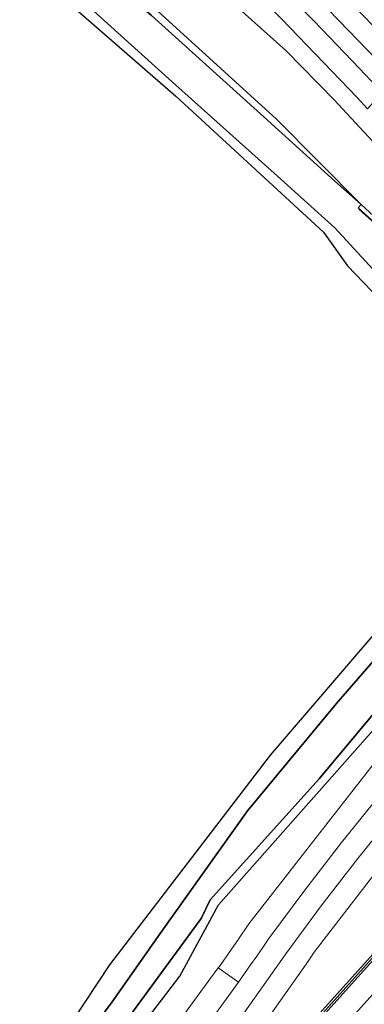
# Model space of a CAD drawing. Extents: x 105780 to 185197, y 477999 to 525027.
# Tile 172 of 256: x 109371 to 109427, y 478160 to 478319. Entities that reach past the tile are written whole.
import ezdxf

# ---------------------------------------------------------------- set-up
doc = ezdxf.new("R2010")
doc.units = 0
for name, color, linetype, lineweight in [('B-RO-IE-TERREINAFSCHEIDING_KUNSTMATIG_HEKWERK-G', 252, 'IE-TERREINAFSCHEIDING-KUNSTMATIG', 18), ('B-RO-IE-TERREINAFSCHEIDING_KUNSTMATIG_SCHUTTING-G', 252, 'IE-TERREINAFSCHEIDING-KUNSTMATIG-DICHT', 18), ('B-WE-GK-KADEMUUR-G', 252, 'Continuous', 18), ('B-WE-GW-WATERGANG_SLOOT_INSTEEK-G', 252, 'Continuous', 30), ('B1-WE-GK-BESCHOEIING-G', 130, 'GK-BESCHOEIING', 35), ('B1-WE-GK-BESCHOEIING_DAMWAND-G', 130, 'GK-BESCHOEIING', 18), ('B1-WE-GR-BOUWLAND-GV', 80, 'Continuous', 13), ('B1-WE-OG-WEG-GV', 7, 'Continuous', 18), ('B1-WE-VH-VERHARDING_ASFALT-GV', 252, 'Continuous', 18), ('B1-WE-VH-VERHARDING_BETON-GV', 252, 'Continuous', 18)]:
    doc.layers.add(name, color=color, linetype=linetype, lineweight=lineweight)
doc.linetypes.add('GK-BESCHOEIING', pattern='A,30,-5,[1,NLCS.SHX,S=1,R=0,X=0,Y=0],-5', length=40)
doc.linetypes.add('IE-TERREINAFSCHEIDING-KUNSTMATIG', pattern='A,4,[82,NLCS.SHX,S=0.75,R=90,X=0,Y=0],4,-2', length=10)
doc.linetypes.add('IE-TERREINAFSCHEIDING-KUNSTMATIG-DICHT', pattern='A,8,-1,[82,NLCS.SHX,S=0.75,R=90,X=0,Y=0],-1', length=10)

msp = doc.modelspace()

# ---------------------------------------------------------------- linework, layer by layer
at = {"layer": 'B-RO-IE-TERREINAFSCHEIDING_KUNSTMATIG_HEKWERK-G', "flags": 128}
msp.add_lwpolyline([(109277.845, 478000.013), (109295.534, 478019.609), (109316.883, 478043.3), (109339.518, 478068.36), (109362.331, 478093.758), (109387.267, 478121.495), (109409.036, 478145.638), (109430.758, 478169.811), (109443.465, 478183.941)], dxfattribs=at)
at = {"layer": 'B-RO-IE-TERREINAFSCHEIDING_KUNSTMATIG_SCHUTTING-G', "flags": 128}
msp.add_lwpolyline([(109278.327, 478000.013), (109304.735, 478029.347), (109381.608, 478114.739), (109448.705, 478189.271), (109449.158, 478188.902), (109450.965, 478190.909), (109452.446, 478192.454), (109454.749, 478190.378), (109454.987, 478190.642), (109455.51, 478191.224), (109455.507, 478191.226), (109455.408, 478191.316), (109453.208, 478193.303), (109452.621, 478193.804), (109452.2, 478194.163), (109451.727, 478193.637), (109451.022, 478192.855), (109450.818, 478192.628), (109446.436, 478187.761), (109381.125, 478115.211), (109350.213, 478080.873), (109333.315, 478062.102), (109315.983, 478042.849), (109303.828, 478029.347), (109277.421, 478000.013)], dxfattribs=at)
at = {"layer": 'B-WE-GK-KADEMUUR-G', "flags": 128}
msp.add_lwpolyline([(109448.03, 478269.414), (109426.571, 478289.101), (109426.084, 478288.513), (109466.525, 478252.087), (109463.914, 478249.211), (109463.612, 478248.717), (109463.929, 478248.462), (109467.387, 478252.331)], close=True, dxfattribs=at)
at = {"layer": 'B-WE-GW-WATERGANG_SLOOT_INSTEEK-G', "flags": 128}
for points in [[(109374.966, 478325.442), (109396.595, 478306.576), (109420.459, 478284.579), (109424.35, 478279.179), (109430.917, 478272.357), (109451.514, 478251.916), (109452.933, 478250.507), (109455.255, 478250.802), (109446.11, 478260.253), (109437.933, 478268.851), (109437.603, 478269.187), (109430.964, 478275.944), (109422.316, 478285.287), (109412.492, 478294.146), (109396.488, 478308.441), (109376.702, 478326.332)], [(109376.702, 478326.332), (109396.488, 478308.441), (109412.492, 478294.146), (109422.316, 478285.287), (109430.964, 478275.944), (109437.603, 478269.187), (109437.933, 478268.851), (109446.11, 478260.253), (109455.255, 478250.802), (109458.565, 478248.945), (109461.21, 478247.46), (109461.43, 478247.704), (109462.552, 478248.951), (109463.314, 478249.798), (109463.914, 478249.211), (109466.525, 478252.087), (109426.084, 478288.513), (109426.571, 478289.101), (109422.324, 478292.866), (109409.715, 478304.215), (109392.643, 478319.645)], [(109392.643, 478319.645), (109409.715, 478304.215), (109422.324, 478292.866), (109426.571, 478289.101), (109412.896, 478302.878), (109393.677, 478320.329)], [(109460.4, 478246.56), (109461.21, 478247.46), (109458.565, 478248.945), (109455.255, 478250.802), (109455.714, 478249.382), (109455.664, 478247.583), (109455.052, 478245.965), (109454.205, 478244.343), (109452.202, 478241.822), (109443.846, 478232.853), (109422.53, 478208.299), (109408.152, 478191.005), (109394.021, 478171.139), (109386.243, 478160.088), (109374.189, 478143.994), (109356.748, 478123.523), (109350.303, 478116.471), (109335.745, 478100.954), (109302.209, 478064.072), (109269.353, 478027.336), (109259.097, 478016.194), (109250.155, 478006.982), (109241.936, 478000.275), (109241.612, 478000.013)], [(109374.189, 478143.994), (109386.243, 478160.088), (109394.021, 478171.139), (109408.152, 478191.005), (109422.53, 478208.299), (109443.846, 478232.853), (109452.202, 478241.822), (109454.205, 478244.343), (109455.052, 478245.965), (109455.664, 478247.583), (109455.714, 478249.382), (109455.255, 478250.802), (109452.933, 478250.507), (109452.989, 478249.096), (109452.488, 478247.034), (109451.367, 478245.76), (109441.777, 478234.86), (109411.844, 478200.013), (109385.851, 478166.097), (109379.943, 478157.202)], [(109248.804, 478000.013), (109255.325, 478005.981), (109256.848, 478008.456), (109259.766, 478011.066), (109264.197, 478014.239), (109287.19, 478039.795), (109316.425, 478072.46), (109332.783, 478090.813), (109338.925, 478098.473), (109354.04, 478115.058), (109368.936, 478131.334), (109381.731, 478147.765), (109400.659, 478173.563), (109402.142, 478176.57), (109419.767, 478196.172), (109420.782, 478197.383), (109436.577, 478216.231), (109452.84, 478235.183), (109457.913, 478241.566), (109459.379, 478245.337), (109460.4, 478246.56)], [(109436.577, 478216.231), (109420.782, 478197.383), (109419.767, 478196.172), (109402.142, 478176.57), (109400.659, 478173.563), (109381.731, 478147.765)], [(109388.455, 478152.839), (109397.231, 478164.229), (109403.48, 478175.782), (109430.201, 478205.948)]]:
    msp.add_lwpolyline(points, dxfattribs=at)
at = {"layer": 'B1-WE-GK-BESCHOEIING-G', "flags": 128}
msp.add_lwpolyline([(109426.571, 478289.101), (109422.324, 478292.866), (109409.715, 478304.215), (109392.643, 478319.645), (109376.632, 478333.708), (109362.158, 478346.738), (109359.692, 478348.987), (109342.546, 478364.624), (109322.585, 478382.521), (109301.158, 478401.854), (109283.301, 478418.237), (109266.119, 478433.902), (109266.057, 478433.955), (109252.555, 478445.561)], dxfattribs=at)
at = {"layer": 'B1-WE-GK-BESCHOEIING_DAMWAND-G', "flags": 128}
msp.add_lwpolyline([(109466.677, 478251.925), (109461.712, 478256.551), (109454.186, 478263.267), (109426.221, 478288.331)], dxfattribs=at)
at = {"layer": 'B1-WE-GR-BOUWLAND-GV', "flags": 128}
msp.add_lwpolyline([(109196.564, 478160.264), (109284.499, 478081.53), (109300.809, 478067.397), (109353.774, 478125.486), (109355.946, 478127.461), (109370.169, 478143.462), (109379.943, 478157.202), (109385.851, 478166.097), (109411.844, 478200.013), (109441.777, 478234.86), (109451.367, 478245.76), (109452.488, 478247.034), (109452.989, 478249.096), (109452.933, 478250.507), (109451.514, 478251.916), (109430.917, 478272.357), (109424.35, 478279.179), (109420.459, 478284.579), (109396.595, 478306.576), (109374.966, 478325.442)], dxfattribs=at)
at = {"layer": 'B1-WE-OG-WEG-GV', "flags": 128}
for points in [[(109405.276, 478322.174), (109414.404, 478313.991), (109422.199, 478306.017), (109434.684, 478292.584)], [(109427.615, 478304.529), (109425.922, 478306.371), (109413.694, 478319.106)], [(109428.542, 478198.512), (109408.404, 478172.693), (109406.717, 478170.253), (109403.453, 478165.609), (109403.44, 478165.592), (109406.702, 478163.275), (109407.696, 478164.679), (109408.686, 478166.085), (109409.671, 478167.495), (109410.652, 478168.908), (109411.629, 478170.324), (109417.432, 478178.168), (109423.406, 478185.884), (109429.545, 478193.468)], [(109264.75, 478000.013), (109290.924, 478029.347), (109325.47, 478067.673), (109373.007, 478120.411), (109374.284, 478121.912), (109380.076, 478128.719), (109386.983, 478137.162), (109391.428, 478142.817), (109393.724, 478145.738), (109400.298, 478154.444), (109406.702, 478163.275), (109403.44, 478165.592), (109392.769, 478151.073), (109371.383, 478124.755), (109369.967, 478123.013), (109287.939, 478032.01), (109257.688, 478000.839), (109256.886, 478000.013)]]:
    msp.add_lwpolyline(points, dxfattribs=at)
for points in [[(109379.466, 478116.837), (109381.125, 478115.211), (109446.436, 478187.761), (109450.818, 478192.628), (109451.022, 478192.855), (109451.727, 478193.637), (109444.77, 478199.905), (109440.081, 478194.638), (109432.154, 478185.004), (109429.313, 478181.55), (109418.977, 478168.119), (109418.317, 478167.152), (109417.655, 478166.186), (109410.277, 478155.704), (109402.656, 478145.396), (109396.896, 478137.971), (109394.799, 478135.268), (109386.708, 478125.325)], [(109452.446, 478192.454), (109450.965, 478190.909), (109449.158, 478188.902), (109448.705, 478189.271), (109381.608, 478114.739), (109384.243, 478112.157), (109402.695, 478132.662), (109448.626, 478183.738), (109450.66, 478185.991), (109450.769, 478185.895), (109455.054, 478190.582), (109454.987, 478190.642), (109454.749, 478190.378)]]:
    msp.add_lwpolyline(points, close=True, dxfattribs=at)
at = {"layer": 'B1-WE-VH-VERHARDING_ASFALT-GV', "flags": 128}
for points in [[(109397.656, 478348.788), (109395.254, 478346.866), (109395.064, 478346.714), (109399.201, 478342.689), (109404.335, 478337.666), (109409.437, 478332.609), (109414.506, 478327.521), (109419.544, 478322.4), (109424.549, 478317.248), (109432.044, 478309.468), (109434.229, 478311.905), (109434.307, 478311.992), (109433.591, 478312.762), (109416.651, 478330.267), (109401.342, 478345.325)], [(109395.064, 478346.714), (109392.676, 478344.804), (109396.48, 478341.183), (109400.259, 478337.536), (109404.013, 478333.863), (109407.741, 478330.164), (109411.443, 478326.439), (109415.185, 478322.618), (109418.91, 478318.781), (109422.619, 478314.927), (109426.31, 478311.057), (109429.984, 478307.171), (109432.044, 478309.468), (109424.549, 478317.248), (109419.544, 478322.4), (109414.506, 478327.521), (109409.437, 478332.609), (109404.335, 478337.666), (109399.201, 478342.689)], [(109392.676, 478344.804), (109389.936, 478342.612), (109400.647, 478332.198), (109413.694, 478319.106), (109425.922, 478306.371), (109427.615, 478304.529), (109429.984, 478307.171), (109426.31, 478311.057), (109422.619, 478314.927), (109418.91, 478318.781), (109415.185, 478322.618), (109411.443, 478326.439), (109407.741, 478330.164), (109404.013, 478333.863), (109400.259, 478337.536), (109396.48, 478341.183)], [(109459.646, 478216.065), (109456.906, 478218.922), (109444.733, 478205.402), (109438.338, 478198.155), (109432.101, 478190.771), (109426.023, 478183.256), (109420.109, 478175.612), (109414.359, 478167.843), (109407.095, 478157.549), (109399.601, 478147.421), (109394.156, 478140.399), (109396.896, 478137.971), (109402.656, 478145.396), (109410.277, 478155.704), (109417.655, 478166.186), (109418.317, 478167.152), (109418.977, 478168.119), (109429.313, 478181.55), (109432.154, 478185.004), (109440.081, 478194.638), (109444.77, 478199.905), (109445.244, 478200.438), (109447.816, 478203.327)]]:
    msp.add_lwpolyline(points, close=True, dxfattribs=at)
msp.add_lwpolyline([(109407.095, 478157.549), (109414.359, 478167.843), (109420.109, 478175.612), (109426.023, 478183.256), (109432.101, 478190.771), (109438.338, 478198.155), (109444.733, 478205.402), (109456.906, 478218.922), (109454.583, 478222.343), (109442.314, 478208.225), (109435.849, 478200.916), (109429.545, 478193.468), (109423.406, 478185.884), (109417.432, 478178.168), (109411.629, 478170.324), (109410.652, 478168.908), (109409.671, 478167.495), (109408.686, 478166.085), (109407.696, 478164.679), (109406.702, 478163.275), (109400.298, 478154.444)], dxfattribs=at)
at = {"layer": 'B1-WE-VH-VERHARDING_BETON-GV', "flags": 128}
msp.add_lwpolyline([(109457.609, 478188.278), (109455.054, 478190.582), (109450.769, 478185.895), (109450.66, 478185.991), (109448.626, 478183.738), (109402.695, 478132.662), (109405.373, 478130.251)], close=True, dxfattribs=at)

doc.saveas('drawing.dxf')
